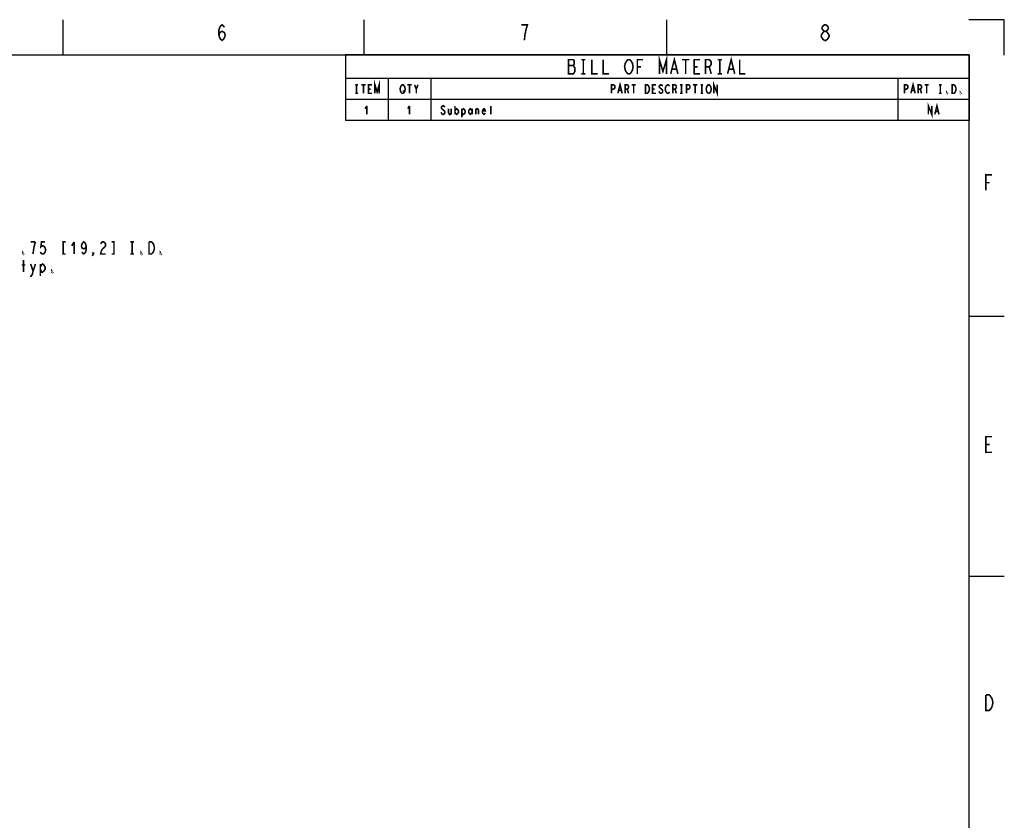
# Model space of a CAD drawing. Header units: inches. Extents: x -1 to 69, y -1 to 45.
# Tile 39 of 39: x 41.3 to 69, y 22.5 to 45. Entities that reach past the tile are written whole.
import ezdxf

# ---------------------------------------------------------------- set-up
doc = ezdxf.new("R2010")
doc.units = ezdxf.units.IN
doc.header["$LTSCALE"] = 3.74
doc.header["$MEASUREMENT"] = 0
doc.layers.get('0').update_dxf_attribs({"linetype": 'CONTINUOUS'})

msp = doc.modelspace()

# ---------------------------------------------------------------- linework, layer by layer
at = {"color": 7, "linetype": 'CONTINUOUS'}
for p, q in [((42.5, 44), (42.5, 44.992)), ((50.977, 44), (50.977, 44.992)), ((59.491, 43.99), (59.491, 44.992)), ((68.991, 44.992), (67.994, 44.992)), ((68.991, 43.995), (68.991, 44.992)), ((0, 44), (68, 44)), ((68, 0), (68, 44)), ((67.99, 36.648), (68.988, 36.648)), ((67.996, 29.323), (68.993, 29.323))]:
    msp.add_line(p, q, dxfattribs=at)
at = {"color": 2, "linetype": 'CONTINUOUS'}
for p, q in [((68, 44), (50.45, 44)), ((50.45, 44), (50.45, 42.15)), ((68, 44), (68, 42.15)), ((68, 43.336), (50.45, 43.336)), ((51.65, 43.336), (51.65, 42.15)), ((52.85, 43.336), (52.85, 42.15)), ((66, 43.336), (66, 42.15)), ((68, 42.742), (50.45, 42.742)), ((68, 42.15), (50.45, 42.15))]:
    msp.add_line(p, q, dxfattribs=at)
at = {"color": 2, "linetype": 'CONTINUOUS', "const_width": 0.044}
for points in [[(46.887, 44.556), (46.909, 44.629), (46.975, 44.666), (47.041, 44.629), (47.063, 44.556), (47.041, 44.482), (47.019, 44.446), (46.975, 44.409), (46.931, 44.446), (46.909, 44.482), (46.887, 44.556), (46.887, 44.702), (46.909, 44.776), (46.931, 44.812), (46.975, 44.849), (47.019, 44.812), (47.041, 44.776)], [(55.527, 44.702), (55.571, 44.849), (55.395, 44.849)], [(55.483, 44.409), (55.505, 44.592), (55.527, 44.702)], [(63.841, 44.556), (63.885, 44.629), (63.929, 44.666), (63.973, 44.666), (64.017, 44.629), (64.039, 44.592), (64.061, 44.556), (64.061, 44.519), (64.039, 44.482), (64.017, 44.446), (63.973, 44.409), (63.929, 44.409)], [(63.929, 44.666), (63.885, 44.702), (63.863, 44.739), (63.863, 44.776), (63.885, 44.812), (63.929, 44.849), (63.973, 44.849), (64.017, 44.812), (64.039, 44.776), (64.039, 44.739), (64.017, 44.702), (63.973, 44.666)], [(63.929, 44.409), (63.885, 44.446), (63.863, 44.482), (63.841, 44.519), (63.841, 44.556)], [(56.725, 43.868), (56.725, 43.468), (56.865, 43.468), (56.885, 43.501), (56.905, 43.535), (56.905, 43.635), (56.885, 43.668), (56.865, 43.701), (56.885, 43.735), (56.885, 43.835), (56.865, 43.868), (56.725, 43.868)], [(57.085, 43.868), (57.205, 43.868)], [(57.145, 43.868), (57.145, 43.468)], [(57.385, 43.868), (57.385, 43.468), (57.545, 43.468)], [(57.705, 43.868), (57.705, 43.468), (57.865, 43.468)], [(58.505, 43.535), (58.485, 43.501), (58.445, 43.468), (58.405, 43.468), (58.365, 43.501), (58.345, 43.535), (58.325, 43.568), (58.305, 43.668), (58.325, 43.768), (58.345, 43.801), (58.365, 43.835), (58.405, 43.868), (58.445, 43.868), (58.485, 43.835), (58.505, 43.801), (58.525, 43.768), (58.545, 43.668), (58.525, 43.568), (58.505, 43.535)], [(58.665, 43.468), (58.665, 43.868), (58.825, 43.868)], [(59.285, 43.468), (59.285, 43.868), (59.385, 43.535), (59.485, 43.868), (59.485, 43.468)], [(59.605, 43.468), (59.705, 43.868), (59.805, 43.468)], [(59.925, 43.868), (60.125, 43.868)], [(60.025, 43.868), (60.025, 43.468)], [(60.425, 43.468), (60.265, 43.468), (60.265, 43.868), (60.425, 43.868)], [(60.585, 43.468), (60.585, 43.868), (60.685, 43.868), (60.725, 43.835), (60.745, 43.801), (60.745, 43.735), (60.725, 43.701), (60.685, 43.668), (60.585, 43.668)], [(60.925, 43.868), (61.045, 43.868)], [(60.985, 43.868), (60.985, 43.468)], [(61.205, 43.468), (61.305, 43.868), (61.405, 43.468)], [(61.545, 43.868), (61.545, 43.468), (61.705, 43.468)], [(56.725, 43.701), (56.865, 43.701)], [(58.665, 43.668), (58.765, 43.668)], [(59.645, 43.601), (59.765, 43.601)], [(60.265, 43.668), (60.365, 43.668)], [(60.685, 43.668), (60.745, 43.468)], [(61.245, 43.601), (61.365, 43.601)], [(51.278, 42.919), (51.278, 43.159), (51.338, 42.959), (51.398, 43.159), (51.398, 42.919)], [(57.085, 43.468), (57.205, 43.468)], [(58.117, 42.919), (58.177, 43.159), (58.237, 42.919)], [(60.817, 42.919), (60.817, 43.159), (60.913, 42.919), (60.913, 43.159)], [(60.925, 43.468), (61.045, 43.468)], [(66.364, 42.919), (66.424, 43.159), (66.484, 42.919)], [(50.726, 43.159), (50.798, 43.159)], [(50.762, 43.159), (50.762, 42.919)], [(50.894, 43.159), (51.014, 43.159)], [(50.954, 43.159), (50.954, 42.919)], [(51.194, 42.919), (51.098, 42.919), (51.098, 43.159), (51.194, 43.159)], [(51.098, 43.039), (51.158, 43.039)], [(52.106, 42.959), (52.094, 42.939), (52.07, 42.919), (52.046, 42.919), (52.022, 42.939), (52.01, 42.959), (51.998, 42.979), (51.986, 43.039), (51.998, 43.099), (52.01, 43.119), (52.022, 43.139), (52.046, 43.159), (52.07, 43.159), (52.094, 43.139), (52.106, 43.119), (52.118, 43.099), (52.13, 43.039), (52.118, 42.979), (52.106, 42.959)], [(52.07, 42.999), (52.106, 42.919)], [(52.19, 43.159), (52.31, 43.159)], [(52.25, 43.159), (52.25, 42.919)], [(52.394, 43.159), (52.442, 43.039), (52.442, 42.919)], [(52.442, 43.039), (52.49, 43.159)], [(57.937, 42.919), (57.937, 43.159), (57.997, 43.159), (58.021, 43.139), (58.033, 43.119), (58.033, 43.079), (58.021, 43.059), (57.997, 43.039), (57.937, 43.039)], [(58.141, 42.999), (58.213, 42.999)], [(58.321, 42.919), (58.321, 43.159), (58.381, 43.159), (58.405, 43.139), (58.417, 43.119), (58.417, 43.079), (58.405, 43.059), (58.381, 43.039), (58.321, 43.039)], [(58.381, 43.039), (58.417, 42.919)], [(58.501, 43.159), (58.621, 43.159)], [(58.561, 43.159), (58.561, 42.919)], [(58.897, 43.159), (58.945, 43.159), (58.969, 43.139), (58.981, 43.119), (58.993, 43.099), (59.005, 43.039), (58.993, 42.979), (58.981, 42.959), (58.969, 42.939), (58.945, 42.919), (58.897, 42.919), (58.897, 43.159)], [(59.185, 42.919), (59.089, 42.919), (59.089, 43.159), (59.185, 43.159)], [(59.089, 43.039), (59.149, 43.039)], [(59.377, 43.119), (59.365, 43.139), (59.341, 43.159), (59.317, 43.159), (59.293, 43.139), (59.281, 43.119), (59.281, 43.099), (59.293, 43.079), (59.317, 43.059), (59.341, 43.039), (59.365, 43.019), (59.377, 42.999), (59.377, 42.959), (59.365, 42.939), (59.341, 42.919), (59.317, 42.919), (59.293, 42.939), (59.281, 42.959), (59.269, 42.979)], [(59.569, 42.959), (59.557, 42.939), (59.533, 42.919), (59.509, 42.919), (59.485, 42.939), (59.473, 42.959), (59.461, 42.979), (59.449, 43.039), (59.461, 43.099), (59.473, 43.119), (59.485, 43.139), (59.509, 43.159), (59.533, 43.159), (59.557, 43.139), (59.569, 43.119)], [(59.665, 42.919), (59.665, 43.159), (59.725, 43.159), (59.749, 43.139), (59.761, 43.119), (59.761, 43.079), (59.749, 43.059), (59.725, 43.039), (59.665, 43.039)], [(59.725, 43.039), (59.761, 42.919)], [(59.869, 43.159), (59.941, 43.159)], [(59.905, 43.159), (59.905, 42.919)], [(60.049, 42.919), (60.049, 43.159), (60.109, 43.159), (60.133, 43.139), (60.145, 43.119), (60.145, 43.079), (60.133, 43.059), (60.109, 43.039), (60.049, 43.039)], [(60.229, 43.159), (60.349, 43.159)], [(60.289, 43.159), (60.289, 42.919)], [(60.445, 43.159), (60.517, 43.159)], [(60.481, 43.159), (60.481, 42.919)], [(60.721, 42.959), (60.709, 42.939), (60.685, 42.919), (60.661, 42.919), (60.637, 42.939), (60.625, 42.959), (60.613, 42.979), (60.601, 43.039), (60.613, 43.099), (60.625, 43.119), (60.637, 43.139), (60.661, 43.159), (60.685, 43.159), (60.709, 43.139), (60.721, 43.119), (60.733, 43.099), (60.745, 43.039), (60.733, 42.979), (60.721, 42.959)], [(66.184, 42.919), (66.184, 43.159), (66.244, 43.159), (66.268, 43.139), (66.28, 43.119), (66.28, 43.079), (66.268, 43.059), (66.244, 43.039), (66.184, 43.039)], [(66.388, 42.999), (66.46, 42.999)], [(66.568, 42.919), (66.568, 43.159), (66.628, 43.159), (66.652, 43.139), (66.664, 43.119), (66.664, 43.079), (66.652, 43.059), (66.628, 43.039), (66.568, 43.039)], [(66.628, 43.039), (66.664, 42.919)], [(66.748, 43.159), (66.868, 43.159)], [(66.808, 43.159), (66.808, 42.919)], [(67.156, 43.159), (67.228, 43.159)], [(67.192, 43.159), (67.192, 42.919)], [(67.384, 42.919), (67.372, 42.919), (67.372, 42.939), (67.384, 42.919)], [(67.528, 43.159), (67.576, 43.159), (67.6, 43.139), (67.612, 43.119), (67.624, 43.099), (67.636, 43.039), (67.624, 42.979), (67.612, 42.959), (67.6, 42.939), (67.576, 42.919), (67.528, 42.919), (67.528, 43.159)], [(67.768, 42.919), (67.756, 42.919), (67.756, 42.939), (67.768, 42.919)], [(50.726, 42.919), (50.798, 42.919)], [(59.869, 42.919), (59.941, 42.919)], [(60.445, 42.919), (60.517, 42.919)], [(66.856, 42.326), (66.856, 42.566), (66.952, 42.326), (66.952, 42.566)], [(67.156, 42.919), (67.228, 42.919)], [(51.05, 42.566), (51.002, 42.486)], [(51.05, 42.566), (51.05, 42.326)], [(52.25, 42.566), (52.202, 42.486)], [(52.25, 42.566), (52.25, 42.326)], [(53.244, 42.526), (53.232, 42.546), (53.208, 42.566), (53.184, 42.566), (53.16, 42.546), (53.148, 42.526), (53.148, 42.506), (53.16, 42.486), (53.184, 42.466), (53.208, 42.446), (53.232, 42.426), (53.244, 42.406), (53.244, 42.366), (53.232, 42.346), (53.208, 42.326), (53.184, 42.326), (53.16, 42.346), (53.148, 42.366), (53.136, 42.386)], [(53.352, 42.486), (53.352, 42.366), (53.376, 42.326), (53.4, 42.326), (53.424, 42.366)], [(53.424, 42.486), (53.424, 42.326)], [(53.532, 42.566), (53.532, 42.326)], [(53.532, 42.426), (53.556, 42.466), (53.58, 42.486), (53.604, 42.466), (53.628, 42.426), (53.628, 42.386), (53.604, 42.346), (53.58, 42.326), (53.556, 42.346), (53.532, 42.386)], [(53.724, 42.426), (53.748, 42.466), (53.772, 42.486), (53.796, 42.466), (53.82, 42.426), (53.82, 42.386), (53.796, 42.346), (53.772, 42.326), (53.748, 42.326), (53.724, 42.386)], [(53.724, 42.486), (53.724, 42.246)], [(54.012, 42.386), (53.988, 42.346), (53.964, 42.326), (53.94, 42.346), (53.916, 42.386), (53.916, 42.426), (53.94, 42.466), (53.964, 42.486), (53.988, 42.466), (54.012, 42.426)], [(54.012, 42.486), (54.012, 42.326)], [(54.12, 42.326), (54.12, 42.486)], [(54.12, 42.446), (54.144, 42.486), (54.168, 42.486), (54.192, 42.446), (54.192, 42.326)], [(54.384, 42.366), (54.372, 42.346), (54.348, 42.326), (54.324, 42.346), (54.3, 42.386), (54.3, 42.426), (54.324, 42.466), (54.348, 42.486), (54.372, 42.466), (54.384, 42.426), (54.3, 42.426)], [(54.54, 42.326), (54.54, 42.566)], [(67.036, 42.326), (67.096, 42.566), (67.156, 42.326)], [(67.06, 42.406), (67.132, 42.406)], [(68.474, 40.185), (68.474, 40.625), (68.65, 40.625)], [(68.474, 40.405), (68.584, 40.405)], [(41.723, 38.737), (41.587, 38.737)], [(41.655, 38.397), (41.672, 38.539), (41.689, 38.624), (41.723, 38.737)], [(41.995, 38.737), (41.893, 38.737), (41.876, 38.595), (41.91, 38.624), (41.944, 38.624), (41.978, 38.595), (41.995, 38.567), (42.012, 38.51), (41.995, 38.454), (41.978, 38.425), (41.944, 38.397), (41.91, 38.397), (41.876, 38.425), (41.859, 38.454)], [(42.573, 38.737), (42.505, 38.737), (42.505, 38.397), (42.573, 38.397)], [(42.811, 38.737), (42.743, 38.624)], [(42.811, 38.737), (42.811, 38.397)], [(43.151, 38.624), (43.134, 38.567), (43.083, 38.539), (43.032, 38.567), (43.015, 38.624), (43.032, 38.68), (43.049, 38.709), (43.083, 38.737), (43.117, 38.709), (43.134, 38.68), (43.151, 38.624), (43.151, 38.51), (43.134, 38.454), (43.117, 38.425), (43.083, 38.397), (43.049, 38.425), (43.032, 38.454)], [(43.678, 38.595), (43.61, 38.539), (43.576, 38.482), (43.559, 38.397), (43.695, 38.397)], [(43.559, 38.68), (43.576, 38.709), (43.61, 38.737), (43.644, 38.737), (43.678, 38.709), (43.695, 38.68), (43.695, 38.624), (43.678, 38.595)], [(43.865, 38.397), (43.933, 38.397), (43.933, 38.737), (43.865, 38.737)], [(44.392, 38.737), (44.494, 38.737)], [(44.443, 38.737), (44.443, 38.397)], [(45.055, 38.482), (45.021, 38.425), (44.987, 38.397), (44.919, 38.397), (44.919, 38.737)], [(44.919, 38.737), (44.987, 38.737), (45.021, 38.709), (45.055, 38.652)], [(45.055, 38.652), (45.072, 38.567), (45.055, 38.482)], [(41.383, 38.397), (41.366, 38.397), (41.366, 38.425), (41.383, 38.397)], [(41.383, 37.887), (41.383, 38.227)], [(43.355, 38.397), (43.338, 38.425), (43.355, 38.425), (43.355, 38.397), (43.321, 38.34)], [(44.392, 38.397), (44.494, 38.397)], [(44.715, 38.397), (44.698, 38.397), (44.698, 38.425), (44.715, 38.397)], [(45.259, 38.397), (45.242, 38.397), (45.242, 38.425), (45.259, 38.397)], [(41.332, 38.085), (41.434, 38.085)], [(41.587, 38.114), (41.655, 37.915), (41.638, 37.83), (41.604, 37.774), (41.57, 37.774)], [(41.655, 37.915), (41.723, 38.114)], [(41.859, 38.029), (41.893, 38.085), (41.927, 38.114), (41.961, 38.085), (41.995, 38.029), (41.995, 37.972), (41.961, 37.915), (41.927, 37.887), (41.893, 37.887), (41.859, 37.972)], [(41.859, 38.114), (41.859, 37.774)], [(42.199, 37.887), (42.182, 37.887), (42.182, 37.915), (42.199, 37.887)], [(68.65, 32.812), (68.474, 32.812), (68.474, 33.252), (68.65, 33.252)], [(68.474, 33.032), (68.584, 33.032)], [(68.474, 25.982), (68.562, 25.982), (68.606, 25.946)], [(68.65, 25.652), (68.606, 25.579), (68.562, 25.542), (68.474, 25.542), (68.474, 25.982)], [(68.606, 25.946), (68.65, 25.872), (68.672, 25.762), (68.65, 25.652)]]:
    msp.add_lwpolyline(points, dxfattribs=at)

doc.saveas('drawing.dxf')
